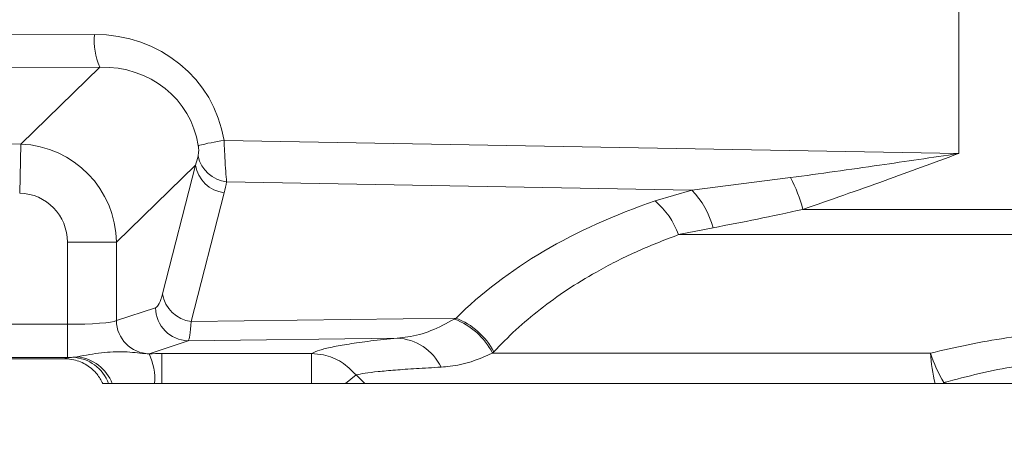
# Model space of a CAD drawing. Header units: millimetres. Extents: x 0 to 16820, y 0 to 11880.
# Tile 59 of 100: x 9355 to 9475, y 6219 to 6269. Entities that reach past the tile are written whole.
import ezdxf

# ---------------------------------------------------------------- set-up
doc = ezdxf.new("R2010")
doc.units = ezdxf.units.MM
doc.header["$LTSCALE"] = 20
doc.styles.add('SLDTEXTSTYLE0', font='TXT', dxfattribs={"width": 0.605})
doc.dimstyles.new('SLDDIMSTYLE1', dxfattribs={"dimtxt": 140, "dimasz": 100, "dimexe": 0, "dimexo": 0.0625, "dimgap": 35, "dimtad": 1, "dimtoh": 1, "dimdec": 4, "dimlfac": 20, "dimzin": 12, "dimdsep": 46, "dimtxsty": 'SLDTEXTSTYLE0', "dimsah": 1, "dimcen": 0.09, "dimadec": 1, "dimazin": 0, "dimtfac": 1, "dimtofl": 0, "dimtmove": 0, "dimatfit": 3, "dimfxl": 1, "dimfrac": 2, "dimtolj": 1, "dimtzin": 12, "dimarcsym": 0})

# ---------------------------------------------------------------- blocks, each defined once
blk = doc.blocks.new('*D9')
at = {"color": 7, "linetype": 'Continuous', "lineweight": 0}
for p, q in [((6701.68, 6330.23), (5210.96, 6330.23)), ((9384.18, 6330.23), (10874.9, 6330.23))]:
    blk.add_line(p, q, dxfattribs=at)
blk.add_arc((8042.93, 6330.23), 2801.97, 180, 0, dxfattribs=at)
for points in [[(5240.96, 6330.23), (5227.75, 6229.98), (5257.74, 6230.52)], [(10844.9, 6330.23), (10828.12, 6230.52), (10858.12, 6229.98)]]:
    blk.add_solid(points, dxfattribs=at)
at = {"color": 7, "linetype": 'Continuous', "lineweight": 0, "char_height": 140, "attachment_point": 1, "style": 'SLDTEXTSTYLE0'}
for s, insert in [('180°', (7876.07, 3708.73)), ('-', (7812.16, 3708.73))]:
    blk.add_mtext(s, dxfattribs=dict(at, insert=insert))

msp = doc.modelspace()

# ---------------------------------------------------------------- linework, layer by layer
at = {"color": 8, "linetype": 'Continuous', "lineweight": 0}
for p, q in [((9469.0567201, 6273.4006265), (9469.0567201, 6252.5423859)), ((9320.9457247, 6266.7075223), (9364.5117343, 6266.9216436)), ((9365.1787936, 6262.9722441), (9321.3747068, 6262.7569526)), ((9355.6310061, 6253.6712013), (9365.1787936, 6262.9722441)), ((9322.7280951, 6254.5327944), (9355.6310061, 6253.6712013)), ((9380.1900878, 6254.1196003), (9469.0567201, 6252.5423859)), ((9355.6310061, 6253.6712013), (9355.4758781, 6247.747102)), ((9376.7273203, 6251.1303995), (9367.1730102, 6241.8230027)), ((9372.7517601, 6235.5665459), (9376.7273203, 6251.1303995)), ((9436.7564601, 6248.1128807), (9380.5030351, 6249.1112724)), ((9436.7564601, 6248.1128807), (9448.6944532, 6249.6202566)), ((9432.3227689, 6246.7969298), (9436.7564601, 6248.1128807)), ((9380.1972762, 6247.7900758), (9376.221716, 6232.2262221)), ((9450.1963518, 6245.786736), (9585.9334284, 6245.786736)), ((9439.3336476, 6243.5639433), (9435.1427439, 6242.7328164)), ((9585.5383229, 6242.7328164), (9435.1427439, 6242.7328164)), ((9367.1730102, 6241.8230027), (9361.2468802, 6241.8230027)), ((9361.2468802, 6231.8969303), (9361.2468802, 6241.8230027)), ((9367.1730102, 6241.8230027), (9367.1730102, 6232.3390242)), ((9367.1730102, 6232.3390242), (9371.9052967, 6233.9048891)), ((9376.221716, 6232.2262221), (9408.2424392, 6232.6353134)), ((9408.057049, 6232.5264602), (9408.2424392, 6232.6353134)), ((9322.6209113, 6231.8969303), (9361.2468802, 6231.8969303)), ((9361.2468802, 6231.8969303), (9361.2468802, 6227.9024121)), ((9401.1238716, 6230.2331882), (9375.8560501, 6229.9103709)), ((9375.8560501, 6229.9103709), (9371.1237636, 6228.3445061)), ((9361.2468802, 6227.9024121), (9321.4610542, 6227.9024121)), ((9360.7077832, 6227.7342175), (9361.8832665, 6227.9034744)), ((9361.8832665, 6227.9034744), (9362.4314605, 6227.9722523)), ((9372.6824653, 6228.3493968), (9390.7556464, 6228.3493968)), ((9372.6824653, 6224.7342175), (9372.6824653, 6228.3493968)), ((9390.7556464, 6224.7342175), (9390.7556464, 6228.3493968)), ((9412.8176191, 6228.5712), (9412.6656384, 6228.4093598)), ((9412.6656384, 6228.4093598), (9465.6320821, 6228.4093598)), ((9394.8799171, 6224.7342175), (9396.1538955, 6225.7772233)), ((9396.1538955, 6225.7772233), (9397.2217074, 6224.7342175)), ((9467.2409545, 6224.8449821), (9467.6846189, 6224.7342175))]:
    msp.add_line(p, q, dxfattribs=at)
at = {"color": 7, "linetype": 'Continuous', "lineweight": 0}
for p, q in [((9360.7077832, 6227.7342175), (9321.5450938, 6227.7342175)), ((9365.52002, 6224.7342175), (9366.2264444, 6224.7342175)), ((9366.2264444, 6224.7342175), (9366.6661581, 6224.7342175)), ((9371.7927738, 6224.7342175), (9372.6824653, 6224.7342175)), ((9372.6824653, 6224.7342175), (9390.7556464, 6224.7342175)), ((9466.1988694, 6224.7342175), (9397.2217074, 6224.7342175)), ((9467.1764216, 6224.7342175), (9466.1988694, 6224.7342175)), ((9467.6846189, 6224.7342175), (9467.1764216, 6224.7342175)), ((9467.6846189, 6224.7342175), (9508.1822379, 6224.7342175))]:
    msp.add_line(p, q, dxfattribs=at)
at = {"color": 7, "linetype": 'Continuous', "lineweight": 30}
msp.add_circle((8042.9334284, 6330.2342175), 2552, dxfattribs=at)
at = {"color": 8, "linetype": 'Continuous', "lineweight": 0}
for centre, radius, start, end in [((9372.2528174, 6266.1980902), 7.7748246, 174.660119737, 204.513597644), ((9385.6042821, 6218.5853363), 35.9443656, 98.663267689, 103.730142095), ((9380.9698104, 6253.109737), 4.0256177, 192.934249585, 263.341507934), ((9380.7085309, 6251.7936428), 4.0360785, 189.458235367, 262.722726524), ((9433.1231032, 6241.308738), 17.6507303, 14.696593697, 28.091959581), ((9429.5186722, 6241.0078148), 10.1423634, 14.597369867, 44.4698267), ((9426.1907034, 6239.5316528), 9.5071804, 19.676561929, 49.834843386), ((9376.7329707, 6236.2297891), 4.0360785, 189.458235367, 262.722726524), ((9375.9165976, 6233.9212482), 4.0113342, 180.23366544, 269.135138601), ((9404.9750364, 6224.4385989), 8.6551893, 27.307913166, 69.139834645), ((9405.1102312, 6224.5019134), 8.7156711, 27.832808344, 68.938085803), ((9371.1843111, 6232.3553833), 4.0113342, 180.23366544, 269.135138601), ((9400.7731159, 6223.924865), 6.3180671, 26.224953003, 86.817513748), ((9361.6962272, 6223.0865608), 4.8205436, 19.986513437, 87.776339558), ((9361.898778, 6222.8875275), 5.1125509, 21.174350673, 84.019433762), ((9364.6927016, 6225.2797215), 7.1209971, 355.606552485, 25.483673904), ((9480.9569214, 6233.1813238), 16.0506181, 197.295937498, 211.290553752), ((9483.0197561, 6229.2096427), 17.4060812, 182.635228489, 194.89915143), ((9459.7422347, 6229.1396511), 8.6414686, 329.349392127, 330.199357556)]:
    msp.add_arc(centre, radius, start, end, dxfattribs=at)
for centre, major_axis, ratio, start_param, end_param in [((9363.6756367, 6250.7125392), (14.6561085, 8.5707889), 0.9387232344, 5.9378206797, 7.3019092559), ((9364.4461146, 6250.7125392), (11.1287021, 6.8497865), 0.9139865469, 5.9200428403, 7.2841314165), ((9355.1720894, 6241.6781839), (8.5980716, 8.3758705), 0.9997152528, 5.5228016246, 7.0435689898), ((9363.5544079, 6249.843877), (10.5841859, 16.5237861), 0.5831115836, 5.1428527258, 5.204323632), ((9363.0736104, 6246.5035533), (12.3051179, 20.0222742), 0.6551935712, 5.1548284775, 5.2162993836), ((9355.1720894, 6241.6781839), (-4.401621, -4.2878694), 0.976415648, 2.381208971, 3.9019763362), ((9485.3622952, 6192.5238127), (87.7094, -22.0123837), 0.6284041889, 2.3673932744, 2.7794482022), ((9371.8190757, 6243.8900829), (0.0090643, 10.000905), 0.1695521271, 3.1978069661, 3.7293376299), ((9361.2468802, 6232.421008), (6, 0), 0.0873462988, 4.7123889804, 6.1261056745), ((9375.7698291, 6243.8900829), (-0.0455877, 14.0005583), 0.0534620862, 3.1959960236, 3.7275266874), ((9361.2468802, 6228.4264899), (10, 0), 0.0524077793, 4.7123889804, 4.7760706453), ((9372.6824653, 6227.7729113), (11, 0), 0.0524077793, 1.5707963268, 1.7132396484), ((9361.2468802, 6228.4264899), (10, 0), 0.0524077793, 6.1242742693, 6.1261056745)]:
    msp.add_ellipse(centre, major_axis=major_axis, ratio=ratio, start_param=start_param, end_param=end_param, dxfattribs=at)
at = {"color": 7, "linetype": 'Continuous', "lineweight": 0}
msp.add_ellipse((9377.9987813, 6225.2307867), major_axis=(18.0906665, -2.396604), ratio=0.0399931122, start_param=2.807765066, end_param=2.8484061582, dxfattribs=at)
at = {"color": 8, "linetype": 'Continuous', "lineweight": 0}
for points, knots in [([(9380.1900878, 6254.1196003), (9380.1937285, 6254.0365579), (9380.2241132, 6253.3434994), (9380.2875905, 6252.0117823), (9380.3860355, 6250.3070703), (9380.4642955, 6249.507212), (9380.5030351, 6249.1112724)], [0, 0, 0, 0, 0.0421604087, 0.3518642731, 0.679164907, 1, 1, 1, 1]), ([(9377.0463324, 6252.2086719), (9377.0689129, 6252.3108191), (9377.1121484, 6252.5064028), (9377.1301146, 6252.9181382), (9377.1075799, 6253.2483863), (9377.0846317, 6253.4265503), (9377.0761395, 6253.4816478), (9377.0729148, 6253.5025697)], [0, 0, 0, 0, 0.3557308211, 0.6811260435, 0.9014336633, 0.9625718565, 1, 1, 1, 1]), ([(9448.6944532, 6249.6202566), (9452.2784145, 6250.1132118), (9458.9963386, 6251.0372272), (9465.8271466, 6252.0633638), (9469.0356826, 6252.5392655), (9469.0567201, 6252.5423859)], [0, 0, 0, 0, 0.5318548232, 0.99693049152, 1, 1, 1, 1]), ([(9469.0567201, 6252.5423859), (9469.0374384, 6252.5353433), (9466.0330479, 6251.4380054), (9459.65455, 6249.0700181), (9453.4881364, 6246.9294333), (9450.1963518, 6245.786736)], [0, 0, 0, 0, 0.0030021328, 0.4677777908, 1, 1, 1, 1]), ([(9450.1963518, 6245.786736), (9448.343525, 6245.3819321), (9444.6262808, 6244.5697919), (9441.1015221, 6243.8999224), (9439.3336476, 6243.5639433)], [0, 0, 0, 0, 0.4984409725, 1, 1, 1, 1]), ([(9435.1427439, 6242.7328164), (9433.3917704, 6242.0534218), (9429.8755858, 6240.6891083), (9425.4425325, 6238.4056706), (9421.6284494, 6236.0777238), (9418.3841691, 6233.7363596), (9415.4098957, 6231.2437362), (9413.6817263, 6229.4620608), (9412.8176191, 6228.5712)], [0, 0, 0, 0, 0.1882838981, 0.3780987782, 0.5322466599, 0.6864038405, 0.8431978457, 1, 1, 1, 1]), ([(9401.1238716, 6230.2331882), (9401.5498916, 6230.2726624), (9402.9433247, 6230.4017753), (9405.2244806, 6231.0091434), (9407.1070163, 6232.0175579), (9408.057049, 6232.5264602)], [0, 0, 0, 0, 0.179072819, 0.5857142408, 1, 1, 1, 1]), ([(9465.6320821, 6228.4093598), (9467.1365811, 6228.7634784), (9470.1453902, 6229.471671), (9474.8403276, 6230.2909922), (9479.6569243, 6230.8885192), (9484.5424237, 6231.2204026), (9489.4170689, 6231.2718176), (9494.2940752, 6231.0527027), (9499.1684733, 6230.5516355), (9504.5443673, 6229.7242541), (9508.1691275, 6228.8866732), (9510.2347748, 6228.4093598)], [0, 0, 0, 0, 0.1053573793, 0.2107015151, 0.3187262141, 0.4267407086, 0.5324027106, 0.6380665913, 0.7469134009, 0.8557731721, 1, 1, 1, 1]), ([(9390.7556464, 6228.3493968), (9391.0458668, 6228.4916828), (9391.5932464, 6228.760046), (9393.1855838, 6229.1490542), (9395.2392223, 6229.5179016), (9397.8338085, 6229.8819123), (9400.0249468, 6230.1158574), (9401.1238716, 6230.2331882)], [0, 0, 0, 0, 0.2174660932, 0.4101589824, 0.6039958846, 0.8013914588, 1, 1, 1, 1]), ([(9362.4314605, 6227.9722523), (9362.9284684, 6228.0670303), (9364.3396677, 6228.3361418), (9367.007869, 6228.6329422), (9368.9334444, 6228.5604358), (9370.3092029, 6228.3451939), (9370.9756801, 6228.3438508), (9371.1208821, 6228.3435582)], [0, 0, 0, 0, 0.16459676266, 0.46735433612, 0.8059186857, 0.95771650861, 1, 1, 1, 1]), ([(9390.7556464, 6228.3493968), (9391.2462231, 6228.3160014), (9392.5145815, 6228.2296594), (9394.4879915, 6227.4463998), (9395.598367, 6226.3338432), (9396.1538955, 6225.7772233)], [0, 0, 0, 0, 0.23964522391, 0.61958924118, 1, 1, 1, 1]), ([(9412.6656384, 6228.4093598), (9411.785761, 6228.0295319), (9410.0163165, 6227.2656932), (9407.9967409, 6226.8363195), (9406.8065168, 6226.7448881), (9406.4408391, 6226.7167972)], [0, 0, 0, 0, 0.4066055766, 0.8176888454, 1, 1, 1, 1]), ([(9508.6259024, 6224.8449821), (9506.7132742, 6225.3474967), (9503.4128217, 6226.2146415), (9498.5211814, 6227.0754129), (9494.0497714, 6227.6116277), (9489.4666116, 6227.8601889), (9484.8708913, 6227.8106436), (9480.3572299, 6227.4658285), (9475.9174899, 6226.8508415), (9471.5207158, 6225.9884669), (9468.6676309, 6225.2261676), (9467.2409545, 6224.8449821)], [0, 0, 0, 0, 0.1449410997, 0.2501119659, 0.3552666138, 0.4641053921, 0.5729407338, 0.6780152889, 0.7831028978, 0.8915412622, 1, 1, 1, 1]), ([(9406.4408391, 6226.7167972), (9405.4104116, 6226.6597676), (9403.343727, 6226.5453859), (9400.8155621, 6226.3652796), (9398.7401482, 6226.1792506), (9397.0936116, 6225.9826352), (9396.4757022, 6225.8475668), (9396.1538955, 6225.7772233)], [0, 0, 0, 0, 0.1931460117, 0.3873847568, 0.5850489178, 0.7838938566, 1, 1, 1, 1])]:
    msp.add_open_spline(points, degree=3, knots=knots, dxfattribs=at)
at = {"color": 7, "linetype": 'Continuous', "lineweight": 0}
for points, knots in [([(9365.52002, 6224.7342175), (9365.309365, 6225.128307), (9364.837453, 6226.0111514), (9363.6291791, 6227.0391124), (9362.2314316, 6227.6349089), (9361.3079418, 6227.7043492), (9360.9382136, 6227.7321504)], [0, 0, 0, 0, 0.2304711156, 0.5163043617, 0.8063476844, 1, 1, 1, 1]), ([(9366.6661581, 6224.7342175), (9367.1145001, 6224.7342175), (9367.9963497, 6224.7342175), (9369.8222546, 6224.7342175), (9371.203008, 6224.7342175), (9371.7927738, 6224.7342175)], [0, 0, 0, 0, 0.37204468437, 0.73177936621, 1, 1, 1, 1]), ([(9390.7556464, 6224.7342175), (9391.2764539, 6224.7342175), (9392.3354263, 6224.7342175), (9393.7584105, 6224.7342175), (9394.5513925, 6224.7342175), (9394.8799171, 6224.7342175)], [0, 0, 0, 0, 0.3617642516, 0.7355852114, 1, 1, 1, 1]), ([(9394.8799171, 6224.7342175), (9395.4222886, 6224.7342175), (9396.3182263, 6224.7342175), (9397.0366575, 6224.7342175), (9397.1739778, 6224.7342175), (9397.2217074, 6224.7342175)], [0, 0, 0, 0, 0.5002037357, 0.8262813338, 1, 1, 1, 1])]:
    msp.add_open_spline(points, degree=3, knots=knots, dxfattribs=at)

# ---------------------------------------------------------------- dimensions: what is measured, and where the dimension line sits
dim = msp.add_angular_dim_2l(base=(8042.9334284, 3528.2634903), line1=((6701.6823515, 6330.2342175), (8042.9334284, 6330.2342175)), line2=((9384.1845053, 6330.2342175), (8042.9334284, 6330.2342175)), text='-<>', dimstyle='SLDDIMSTYLE1', dxfattribs=at)
dim.commit()
dim.dimension.update_dxf_attribs({"geometry": '*D9', "text_midpoint": (8042.9334284, 3528.2634903), "dimtype": 162})

doc.saveas('drawing.dxf')
